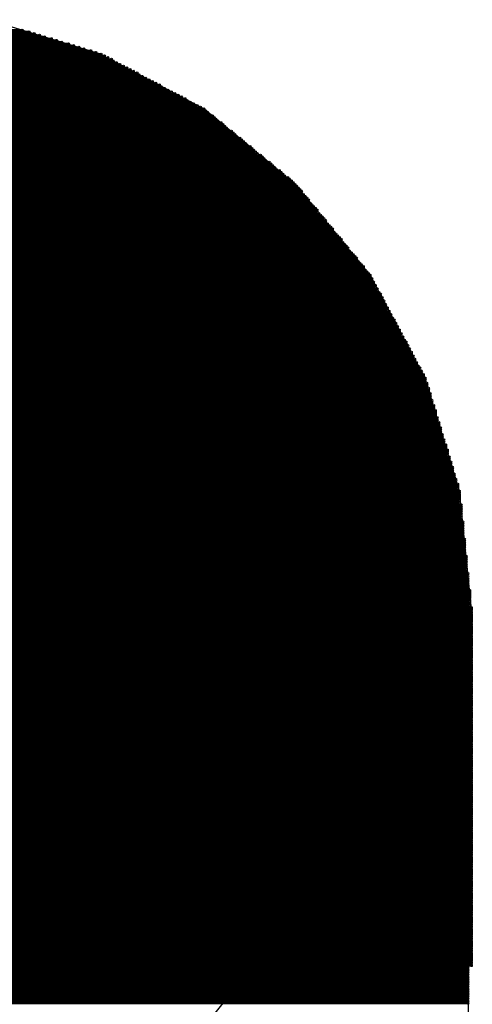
# Model space of a CAD drawing. Extents: x 0 to 30.2, y 0 to 20.7.
# Tile 25 of 131: x 9.686 to 10.357, y 3.037 to 4.496. Entities that reach past the tile are written whole.
import ezdxf

# ---------------------------------------------------------------- set-up
doc = ezdxf.new("R2010")
doc.units = 0
doc.layers.get('0').update_dxf_attribs({"linetype": 'CONTINUOUS'})
doc.layers.add('SEEEDSTUDIOXIAORP2040V1_22_GBS', color=6, linetype='CONTINUOUS')
doc.layers.add('SEEEDSTUDIOXIAORP2040V1_22_TXT', color=12, linetype='CONTINUOUS')

# ---------------------------------------------------------------- blocks, each defined once
blk = doc.blocks.new('ROUND_271')
blk.add_circle((0, 0), 0.8014)
blk = doc.blocks.new('ROUND_7')
blk.add_circle((0, 0), 0)
blk = doc.blocks.new('ROUND_8')
blk.add_circle((0, 0), 0.00127)
blk = doc.blocks.new('ROUND_319')
blk.add_circle((0, 0), 0.4254)

msp = doc.modelspace()

# ---------------------------------------------------------------- linework, layer by layer
at = {"layer": 'SEEEDSTUDIOXIAORP2040V1_22_GBS'}
for points in [[(9.8044, 4.445), (9.6393, 4.4958)], [(9.95934, 4.36372), (9.8044, 4.445)], [(10.09396, 4.25196), (9.95934, 4.36372)], [(10.20572, 4.11734), (10.09396, 4.25196)], [(10.287, 3.9624), (10.20572, 4.11734)], [(10.3378, 3.7973), (10.287, 3.9624)], [(10.35558, 3.62204), (10.3378, 3.7973)], [(10.35558, 3.09372), (10.35558, 3.62204)], [(8.3566, 3.09626), (10.3505, 3.09626)], [(8.36676, 3.09372), (10.35558, 3.09372)], [(10.3505, 3.09626), (10.3505, 1.5621)]]:
    msp.add_lwpolyline(points, dxfattribs=at)
at = {"layer": 'SEEEDSTUDIOXIAORP2040V1_22_GBS', "const_width": 0.00254}
for points in [[(9.017, 4.48056), (9.6901, 4.48056)], [(8.9662, 4.46532), (9.7409, 4.46532)], [(9.73328, 4.46786), (8.97382, 4.46786)], [(8.98398, 4.4704), (9.72312, 4.4704)], [(9.7155, 4.47294), (8.9916, 4.47294)], [(8.99922, 4.47548), (9.70788, 4.47548)], [(9.70026, 4.47802), (9.00938, 4.47802)], [(8.9154, 4.45008), (9.7917, 4.45008)], [(9.78154, 4.45262), (8.92556, 4.45262)], [(8.93318, 4.45516), (9.77392, 4.45516)], [(9.7663, 4.4577), (8.9408, 4.4577)], [(8.95096, 4.46024), (9.75868, 4.46024)], [(9.74852, 4.46278), (8.95858, 4.46278)], [(8.88238, 4.43484), (9.82472, 4.43484)], [(9.82218, 4.43738), (8.88746, 4.43738)], [(8.89, 4.43992), (9.8171, 4.43992)], [(9.81202, 4.44246), (8.89508, 4.44246)], [(8.90016, 4.445), (9.80694, 4.445)], [(9.79932, 4.44754), (8.90778, 4.44754)], [(9.85012, 4.42214), (8.85698, 4.42214)], [(8.86206, 4.42468), (9.84504, 4.42468)], [(9.83996, 4.42722), (8.86714, 4.42722)], [(8.87222, 4.42976), (9.83488, 4.42976)], [(9.8298, 4.4323), (8.8773, 4.4323)], [(9.87806, 4.4069), (8.82904, 4.4069)], [(8.83412, 4.40944), (9.87298, 4.40944)], [(9.8679, 4.41198), (8.8392, 4.41198)], [(8.84428, 4.41452), (9.86282, 4.41452)], [(9.86028, 4.41706), (8.84936, 4.41706)], [(8.8519, 4.4196), (9.8552, 4.4196)], [(9.906, 4.39166), (8.8011, 4.39166)], [(8.80618, 4.3942), (9.90092, 4.3942)], [(9.89584, 4.39674), (8.81126, 4.39674)], [(8.8138, 4.39928), (9.8933, 4.39928)], [(9.88822, 4.40182), (8.81888, 4.40182)], [(8.82396, 4.40436), (9.88314, 4.40436)], [(9.93394, 4.37642), (8.77316, 4.37642)], [(8.77824, 4.37896), (9.9314, 4.37896)], [(9.92632, 4.3815), (8.78078, 4.3815)], [(8.78586, 4.38404), (9.92124, 4.38404)], [(9.91616, 4.38658), (8.79094, 4.38658)], [(8.79602, 4.38912), (9.91108, 4.38912)], [(8.74776, 4.36372), (9.95934, 4.36372)], [(9.95426, 4.36626), (8.75284, 4.36626)], [(8.75792, 4.3688), (9.94918, 4.3688)], [(9.9441, 4.37134), (8.763, 4.37134)], [(8.76808, 4.37388), (9.93902, 4.37388)], [(8.72998, 4.34848), (9.97712, 4.34848)], [(9.97458, 4.35102), (8.73252, 4.35102)], [(8.73506, 4.35356), (9.97204, 4.35356)], [(9.96696, 4.3561), (8.74014, 4.3561)], [(8.74268, 4.35864), (9.96442, 4.35864)], [(9.96188, 4.36118), (8.74522, 4.36118)], [(8.7122, 4.33324), (9.9949, 4.33324)], [(9.99236, 4.33578), (8.71474, 4.33578)], [(8.71728, 4.33832), (9.98982, 4.33832)], [(9.98728, 4.34086), (8.71982, 4.34086)], [(8.72236, 4.3434), (9.98474, 4.3434)], [(9.97966, 4.34594), (8.72744, 4.34594)], [(10.01268, 4.32054), (8.69696, 4.32054)], [(8.6995, 4.32308), (10.0076, 4.32308)], [(10.00506, 4.32562), (8.70204, 4.32562)], [(8.70458, 4.32816), (10.00252, 4.32816)], [(9.99998, 4.3307), (8.70712, 4.3307)], [(10.03046, 4.3053), (8.67664, 4.3053)], [(8.67918, 4.30784), (10.02792, 4.30784)], [(10.02284, 4.31038), (8.68426, 4.31038)], [(8.6868, 4.31292), (10.0203, 4.31292)], [(10.01776, 4.31546), (8.68934, 4.31546)], [(8.69188, 4.318), (10.01522, 4.318)], [(10.04824, 4.29006), (8.65886, 4.29006)], [(8.6614, 4.2926), (10.0457, 4.2926)], [(10.04316, 4.29514), (8.66394, 4.29514)], [(8.66902, 4.29768), (10.03808, 4.29768)], [(10.03554, 4.30022), (8.67156, 4.30022)], [(8.6741, 4.30276), (10.033, 4.30276)], [(10.06602, 4.27482), (8.64108, 4.27482)], [(8.64362, 4.27736), (10.06348, 4.27736)], [(10.06094, 4.2799), (8.64616, 4.2799)], [(8.6487, 4.28244), (10.0584, 4.28244)], [(10.05586, 4.28498), (8.65378, 4.28498)], [(8.65632, 4.28752), (10.05078, 4.28752)], [(8.62584, 4.26212), (10.0838, 4.26212)], [(10.07872, 4.26466), (8.62838, 4.26466)], [(8.63092, 4.2672), (10.07618, 4.2672)], [(10.07364, 4.26974), (8.63346, 4.26974)], [(8.636, 4.27228), (10.0711, 4.27228)], [(8.60806, 4.24688), (10.09904, 4.24688)], [(10.0965, 4.24942), (8.6106, 4.24942)], [(8.61314, 4.25196), (10.09396, 4.25196)], [(10.09142, 4.2545), (8.61568, 4.2545)], [(8.61822, 4.25704), (10.08888, 4.25704)], [(10.08634, 4.25958), (8.62076, 4.25958)], [(8.59536, 4.23164), (10.11174, 4.23164)], [(10.1092, 4.23418), (8.5979, 4.23418)], [(8.60044, 4.23672), (10.10666, 4.23672)], [(10.10412, 4.23926), (8.60298, 4.23926)], [(10.10158, 4.24434), (8.60552, 4.24434)], [(8.60552, 4.2418), (10.10412, 4.2418)], [(8.58266, 4.2164), (10.12444, 4.2164)], [(10.1219, 4.21894), (8.5852, 4.21894)], [(8.58774, 4.22148), (10.11936, 4.22148)], [(10.11682, 4.22402), (8.59028, 4.22402)], [(10.11428, 4.2291), (8.59282, 4.2291)], [(8.59282, 4.22656), (10.11428, 4.22656)], [(10.1346, 4.2037), (8.5725, 4.2037)], [(8.57504, 4.20624), (10.13206, 4.20624)], [(10.12952, 4.20878), (8.57758, 4.20878)], [(8.58012, 4.21132), (10.12698, 4.21132)], [(10.12698, 4.21386), (8.58266, 4.21386)], [(10.1473, 4.18846), (8.5598, 4.18846)], [(8.56234, 4.191), (10.14476, 4.191)], [(10.14222, 4.19354), (8.56488, 4.19354)], [(8.56742, 4.19608), (10.13968, 4.19608)], [(8.56996, 4.20116), (10.13714, 4.20116)], [(10.13968, 4.19862), (8.56996, 4.19862)], [(10.16, 4.17322), (8.5471, 4.17322)], [(8.54964, 4.17576), (10.15746, 4.17576)], [(10.15492, 4.1783), (8.55218, 4.1783)], [(8.55472, 4.18084), (10.15238, 4.18084)], [(8.55726, 4.18592), (10.14984, 4.18592)], [(10.14984, 4.18338), (8.55726, 4.18338)], [(10.1727, 4.15798), (8.5344, 4.15798)], [(8.53694, 4.16052), (10.17016, 4.16052)], [(10.16762, 4.16306), (8.53948, 4.16306)], [(8.54202, 4.1656), (10.16508, 4.1656)], [(10.16254, 4.16814), (8.54456, 4.16814)], [(8.5471, 4.17068), (10.16254, 4.17068)], [(8.52424, 4.14528), (10.18286, 4.14528)], [(10.18032, 4.14782), (8.52678, 4.14782)], [(8.52932, 4.15036), (10.17778, 4.15036)], [(10.17524, 4.1529), (8.53186, 4.1529)], [(8.5344, 4.15544), (10.1727, 4.15544)], [(8.51154, 4.13004), (10.19556, 4.13004)], [(10.19302, 4.13258), (8.51408, 4.13258)], [(8.51662, 4.13512), (10.19048, 4.13512)], [(10.18794, 4.13766), (8.51916, 4.13766)], [(8.5217, 4.1402), (10.1854, 4.1402)], [(10.1854, 4.14274), (8.52424, 4.14274)], [(10.20572, 4.11734), (8.50138, 4.11734)], [(8.50138, 4.1148), (10.20572, 4.1148)], [(8.50392, 4.11988), (10.20318, 4.11988)], [(10.20064, 4.12242), (8.50646, 4.12242)], [(8.509, 4.12496), (10.1981, 4.12496)], [(10.19556, 4.1275), (8.51154, 4.1275)], [(10.21334, 4.1021), (8.49376, 4.1021)], [(8.49376, 4.09956), (10.21334, 4.09956)], [(10.2108, 4.10718), (8.4963, 4.10718)], [(8.4963, 4.10464), (10.2108, 4.10464)], [(10.20826, 4.11226), (8.49884, 4.11226)], [(8.49884, 4.10972), (10.20826, 4.10972)], [(10.22096, 4.08686), (8.48614, 4.08686)], [(10.21842, 4.09194), (8.48868, 4.09194)], [(8.48868, 4.0894), (10.22096, 4.0894)], [(10.21588, 4.09702), (8.49122, 4.09702)], [(8.49122, 4.09448), (10.21588, 4.09448)], [(8.47852, 4.07416), (10.22858, 4.07416)], [(10.22858, 4.07162), (8.47852, 4.07162)], [(8.48106, 4.07924), (10.22604, 4.07924)], [(10.22604, 4.0767), (8.48106, 4.0767)], [(8.4836, 4.08432), (10.2235, 4.08432)], [(10.2235, 4.08178), (8.4836, 4.08178)], [(8.4709, 4.05892), (10.2362, 4.05892)], [(10.2362, 4.05638), (8.4709, 4.05638)], [(8.47344, 4.064), (10.23366, 4.064)], [(10.23366, 4.06146), (8.47344, 4.06146)], [(8.47598, 4.06908), (10.23112, 4.06908)], [(10.23112, 4.06654), (8.47598, 4.06654)], [(10.24636, 4.04114), (8.46074, 4.04114)], [(10.24382, 4.04622), (8.46328, 4.04622)], [(8.46328, 4.04368), (10.24382, 4.04368)], [(8.46582, 4.04876), (10.24128, 4.04876)], [(8.46836, 4.05384), (10.23874, 4.05384)], [(10.24128, 4.0513), (8.46836, 4.0513)], [(10.25144, 4.03098), (8.45566, 4.03098)], [(8.45566, 4.02844), (10.25144, 4.02844)], [(10.2489, 4.03606), (8.4582, 4.03606)], [(8.4582, 4.03352), (10.2489, 4.03352)], [(8.46074, 4.0386), (10.24636, 4.0386)], [(10.25906, 4.01574), (8.44804, 4.01574)], [(8.44804, 4.0132), (10.2616, 4.0132)], [(10.25652, 4.02082), (8.45058, 4.02082)], [(8.45058, 4.01828), (10.25906, 4.01828)], [(10.25398, 4.0259), (8.45312, 4.0259)], [(8.45312, 4.02336), (10.25398, 4.02336)], [(8.43788, 3.99796), (10.26922, 3.99796)], [(8.44042, 4.00304), (10.26668, 4.00304)], [(10.26668, 4.0005), (8.44042, 4.0005)], [(8.44296, 4.00812), (10.26414, 4.00812)], [(10.26414, 4.00558), (8.44296, 4.00558)], [(10.2616, 4.01066), (8.4455, 4.01066)], [(8.43026, 3.98272), (10.27684, 3.98272)], [(8.4328, 3.9878), (10.2743, 3.9878)], [(10.2743, 3.98526), (8.4328, 3.98526)], [(8.43534, 3.99288), (10.27176, 3.99288)], [(10.27176, 3.99034), (8.43534, 3.99034)], [(10.26922, 3.99542), (8.43788, 3.99542)], [(10.28446, 3.97002), (8.42264, 3.97002)], [(8.42518, 3.97256), (10.28192, 3.97256)], [(8.42772, 3.97764), (10.27938, 3.97764)], [(10.28192, 3.9751), (8.42772, 3.9751)], [(10.27938, 3.98018), (8.43026, 3.98018)], [(8.41756, 3.95732), (10.28954, 3.95732)], [(10.28954, 3.95478), (8.41756, 3.95478)], [(10.287, 3.96494), (8.4201, 3.96494)], [(8.4201, 3.9624), (10.287, 3.9624)], [(10.287, 3.95986), (8.4201, 3.95986)], [(8.42264, 3.96748), (10.28446, 3.96748)], [(10.29462, 3.93954), (8.41248, 3.93954)], [(10.29208, 3.9497), (8.41502, 3.9497)], [(8.41502, 3.94716), (10.29208, 3.94716)], [(10.29208, 3.94462), (8.41502, 3.94462)], [(8.41502, 3.94208), (10.29462, 3.94208)], [(8.41756, 3.95224), (10.28954, 3.95224)], [(10.2997, 3.9243), (8.4074, 3.9243)], [(8.40994, 3.93192), (10.29716, 3.93192)], [(10.29716, 3.92938), (8.40994, 3.92938)], [(8.40994, 3.92684), (10.29716, 3.92684)], [(8.41248, 3.937), (10.29462, 3.937)], [(10.29462, 3.93446), (8.41248, 3.93446)], [(10.30224, 3.91414), (8.40486, 3.91414)], [(8.40486, 3.9116), (10.30224, 3.9116)], [(8.4074, 3.92176), (10.2997, 3.92176)], [(10.2997, 3.91922), (8.4074, 3.91922)], [(8.4074, 3.91668), (10.30224, 3.91668)], [(10.30732, 3.8989), (8.39978, 3.8989)], [(8.39978, 3.89636), (10.30732, 3.89636)], [(8.40232, 3.90652), (10.30478, 3.90652)], [(10.30478, 3.90398), (8.40232, 3.90398)], [(8.40232, 3.90144), (10.30478, 3.90144)], [(10.30224, 3.90906), (8.40486, 3.90906)], [(8.3947, 3.88112), (10.3124, 3.88112)], [(10.30986, 3.88874), (8.39724, 3.88874)], [(8.39724, 3.8862), (10.30986, 3.8862)], [(10.30986, 3.88366), (8.39724, 3.88366)], [(10.30732, 3.89382), (8.39978, 3.89382)], [(8.39978, 3.89128), (10.30986, 3.89128)], [(8.38962, 3.86588), (10.31748, 3.86588)], [(10.31494, 3.8735), (8.39216, 3.8735)], [(8.39216, 3.87096), (10.31494, 3.87096)], [(10.31494, 3.86842), (8.39216, 3.86842)], [(10.3124, 3.87858), (8.3947, 3.87858)], [(8.3947, 3.87604), (10.3124, 3.87604)], [(8.38708, 3.85572), (10.32002, 3.85572)], [(10.32002, 3.85318), (8.38708, 3.85318)], [(10.31748, 3.86334), (8.38962, 3.86334)], [(8.38962, 3.8608), (10.31748, 3.8608)], [(10.32002, 3.85826), (8.38962, 3.85826)], [(8.382, 3.84048), (10.3251, 3.84048)], [(10.3251, 3.83794), (8.382, 3.83794)], [(10.32256, 3.8481), (8.38454, 3.8481)], [(8.38454, 3.84556), (10.32256, 3.84556)], [(10.32256, 3.84302), (8.38454, 3.84302)], [(8.38708, 3.85064), (10.32002, 3.85064)], [(10.33018, 3.8227), (8.37692, 3.8227)], [(8.37946, 3.83032), (10.32764, 3.83032)], [(10.32764, 3.82778), (8.37946, 3.82778)], [(8.37946, 3.82524), (10.32764, 3.82524)], [(8.382, 3.8354), (10.3251, 3.8354)], [(10.32764, 3.83286), (8.382, 3.83286)], [(8.37438, 3.81508), (10.33272, 3.81508)], [(10.33272, 3.81254), (8.37438, 3.81254)], [(8.37438, 3.81), (10.33272, 3.81)], [(10.33526, 3.80746), (8.37438, 3.80746)], [(8.37692, 3.82016), (10.33018, 3.82016)], [(10.33018, 3.81762), (8.37692, 3.81762)], [(10.3378, 3.7973), (8.3693, 3.7973)], [(8.3693, 3.79476), (10.3378, 3.79476)], [(8.37184, 3.80492), (10.33526, 3.80492)], [(10.33526, 3.80238), (8.37184, 3.80238)], [(8.37184, 3.79984), (10.33526, 3.79984)], [(10.3378, 3.79222), (8.3693, 3.79222)], [(8.3693, 3.78968), (10.3378, 3.78968)], [(10.3378, 3.78714), (8.3693, 3.78714)], [(8.3693, 3.7846), (10.3378, 3.7846)], [(10.3378, 3.78206), (8.3693, 3.78206)], [(8.3693, 3.77952), (10.3378, 3.77952)], [(10.34034, 3.77698), (8.36676, 3.77698)], [(8.36676, 3.77444), (10.34034, 3.77444)], [(10.34034, 3.7719), (8.36676, 3.7719)], [(8.36676, 3.76936), (10.34034, 3.76936)], [(10.34034, 3.76682), (8.36676, 3.76682)], [(8.36676, 3.76428), (10.34034, 3.76428)], [(8.36422, 3.74904), (10.34288, 3.74904)], [(10.34034, 3.76174), (8.36676, 3.76174)], [(8.36676, 3.7592), (10.34034, 3.7592)], [(10.34034, 3.75666), (8.36676, 3.75666)], [(8.36676, 3.75412), (10.34034, 3.75412)], [(10.34288, 3.75158), (8.36676, 3.75158)], [(10.34288, 3.7465), (8.36422, 3.7465)], [(8.36422, 3.74396), (10.34288, 3.74396)], [(10.34288, 3.74142), (8.36422, 3.74142)], [(8.36422, 3.73888), (10.34288, 3.73888)], [(10.34288, 3.73634), (8.36422, 3.73634)], [(8.36168, 3.72364), (10.34542, 3.72364)], [(10.34542, 3.7211), (8.36168, 3.7211)], [(8.36422, 3.7338), (10.34288, 3.7338)], [(10.34288, 3.73126), (8.36422, 3.73126)], [(8.36422, 3.72872), (10.34288, 3.72872)], [(10.34542, 3.72618), (8.36422, 3.72618)], [(8.36168, 3.71856), (10.34542, 3.71856)], [(10.34542, 3.71602), (8.36168, 3.71602)], [(8.36168, 3.71348), (10.34542, 3.71348)], [(10.34542, 3.71094), (8.36168, 3.71094)], [(8.36168, 3.7084), (10.34542, 3.7084)], [(10.34542, 3.70586), (8.36168, 3.70586)], [(8.35914, 3.69824), (10.34796, 3.69824)], [(10.34796, 3.6957), (8.35914, 3.6957)], [(8.35914, 3.69316), (10.34796, 3.69316)], [(10.34796, 3.69062), (8.35914, 3.69062)], [(8.36168, 3.70332), (10.34542, 3.70332)], [(10.34796, 3.70078), (8.36168, 3.70078)], [(8.35914, 3.68808), (10.34796, 3.68808)], [(10.34796, 3.68554), (8.35914, 3.68554)], [(8.35914, 3.683), (10.34796, 3.683)], [(10.34796, 3.68046), (8.35914, 3.68046)], [(8.35914, 3.67792), (10.34796, 3.67792)], [(8.3566, 3.67284), (10.3505, 3.67284)], [(10.3505, 3.6703), (8.3566, 3.6703)], [(8.3566, 3.66776), (10.3505, 3.66776)], [(10.3505, 3.66522), (8.3566, 3.66522)], [(8.3566, 3.66268), (10.3505, 3.66268)], [(10.3505, 3.67538), (8.35914, 3.67538)], [(8.35406, 3.64744), (10.35304, 3.64744)], [(10.3505, 3.66014), (8.3566, 3.66014)], [(8.3566, 3.6576), (10.3505, 3.6576)], [(10.3505, 3.65506), (8.3566, 3.65506)], [(8.3566, 3.65252), (10.3505, 3.65252)], [(10.35304, 3.64998), (8.3566, 3.64998)], [(10.35304, 3.6449), (8.35406, 3.6449)], [(8.35406, 3.64236), (10.35304, 3.64236)], [(10.35304, 3.63982), (8.35406, 3.63982)], [(8.35406, 3.63728), (10.35304, 3.63728)], [(10.35304, 3.63474), (8.35406, 3.63474)], [(8.35406, 3.6322), (10.35304, 3.6322)], [(10.35304, 3.62966), (8.35406, 3.62966)], [(8.35406, 3.62712), (10.35304, 3.62712)], [(10.35558, 3.62458), (8.35406, 3.62458)], [(8.35406, 3.62204), (10.35558, 3.62204)], [(10.35558, 3.6195), (8.35406, 3.6195)], [(8.35406, 3.61696), (10.35558, 3.61696)], [(10.35558, 3.61442), (8.35406, 3.61442)], [(8.35406, 3.61188), (10.35558, 3.61188)], [(10.35558, 3.60934), (8.35406, 3.60934)], [(8.35406, 3.6068), (10.35558, 3.6068)], [(10.35558, 3.60426), (8.35406, 3.60426)], [(8.35406, 3.60172), (10.35558, 3.60172)], [(10.35558, 3.59918), (8.35406, 3.59918)], [(8.35406, 3.59664), (10.35558, 3.59664)], [(10.35558, 3.5941), (8.35406, 3.5941)], [(8.35406, 3.59156), (10.35558, 3.59156)], [(10.35558, 3.58902), (8.35406, 3.58902)], [(8.35406, 3.58648), (10.35558, 3.58648)], [(10.35558, 3.58394), (8.35406, 3.58394)], [(8.35406, 3.5814), (10.35558, 3.5814)], [(10.35558, 3.57886), (8.35406, 3.57886)], [(8.35406, 3.57632), (10.35558, 3.57632)], [(10.35558, 3.57378), (8.35406, 3.57378)], [(8.35406, 3.57124), (10.35558, 3.57124)], [(10.35558, 3.5687), (8.35406, 3.5687)], [(8.35406, 3.56616), (10.35558, 3.56616)], [(10.35558, 3.56362), (8.35406, 3.56362)], [(8.35406, 3.56108), (10.35558, 3.56108)], [(10.35558, 3.55854), (8.35406, 3.55854)], [(8.35406, 3.556), (10.35558, 3.556)], [(10.35558, 3.55346), (8.35406, 3.55346)], [(8.35406, 3.55092), (10.35558, 3.55092)], [(10.35558, 3.54838), (8.35406, 3.54838)], [(8.35406, 3.54584), (10.35558, 3.54584)], [(10.35558, 3.5433), (8.35406, 3.5433)], [(8.35406, 3.54076), (10.35558, 3.54076)], [(10.35558, 3.53822), (8.35406, 3.53822)], [(8.35406, 3.53568), (10.35558, 3.53568)], [(10.35558, 3.53314), (8.35406, 3.53314)], [(8.35406, 3.5306), (10.35558, 3.5306)], [(10.35558, 3.52806), (8.35406, 3.52806)], [(8.35406, 3.52552), (10.35558, 3.52552)], [(10.35558, 3.52298), (8.35406, 3.52298)], [(8.35406, 3.52044), (10.35558, 3.52044)], [(10.35558, 3.5179), (8.35406, 3.5179)], [(8.35406, 3.51536), (10.35558, 3.51536)], [(10.35558, 3.51282), (8.35406, 3.51282)], [(8.35406, 3.51028), (10.35558, 3.51028)], [(10.35558, 3.50774), (8.35406, 3.50774)], [(8.35406, 3.5052), (10.35558, 3.5052)], [(10.35558, 3.50266), (8.35406, 3.50266)], [(8.35406, 3.50012), (10.35558, 3.50012)], [(10.35558, 3.49758), (8.35406, 3.49758)], [(8.35406, 3.49504), (10.35558, 3.49504)], [(10.35558, 3.4925), (8.35406, 3.4925)], [(8.35406, 3.48996), (10.35558, 3.48996)], [(10.35558, 3.48742), (8.35406, 3.48742)], [(8.35406, 3.48488), (10.35558, 3.48488)], [(10.35558, 3.48234), (8.35406, 3.48234)], [(8.35406, 3.4798), (10.35558, 3.4798)], [(10.35558, 3.47726), (8.35406, 3.47726)], [(8.35406, 3.47472), (10.35558, 3.47472)], [(10.35558, 3.47218), (8.35406, 3.47218)], [(8.35406, 3.46964), (10.35558, 3.46964)], [(10.35558, 3.4671), (8.35406, 3.4671)], [(8.35406, 3.46456), (10.35558, 3.46456)], [(10.35558, 3.46202), (8.35406, 3.46202)], [(8.35406, 3.45948), (10.35558, 3.45948)], [(10.35558, 3.45694), (8.35406, 3.45694)], [(8.35406, 3.4544), (10.35558, 3.4544)], [(10.35558, 3.45186), (8.35406, 3.45186)], [(8.35406, 3.44932), (10.35558, 3.44932)], [(10.35558, 3.44678), (8.35406, 3.44678)], [(8.35406, 3.44424), (10.35558, 3.44424)], [(10.35558, 3.4417), (8.35406, 3.4417)], [(8.35406, 3.43916), (10.35558, 3.43916)], [(10.35558, 3.43662), (8.35406, 3.43662)], [(8.35406, 3.43408), (10.35558, 3.43408)], [(10.35558, 3.43154), (8.35406, 3.43154)], [(8.35406, 3.429), (10.35558, 3.429)], [(10.35558, 3.42646), (8.35406, 3.42646)], [(8.35406, 3.42392), (10.35558, 3.42392)], [(10.35558, 3.42138), (8.35406, 3.42138)], [(8.35406, 3.41884), (10.35558, 3.41884)], [(10.35558, 3.4163), (8.35406, 3.4163)], [(8.35406, 3.41376), (10.35558, 3.41376)], [(10.35558, 3.41122), (8.35406, 3.41122)], [(8.35406, 3.40868), (10.35558, 3.40868)], [(10.35558, 3.40614), (8.35406, 3.40614)], [(8.35406, 3.4036), (10.35558, 3.4036)], [(10.35558, 3.40106), (8.35406, 3.40106)], [(8.35406, 3.39852), (10.35558, 3.39852)], [(10.35558, 3.39598), (8.35406, 3.39598)], [(8.35406, 3.39344), (10.35558, 3.39344)], [(10.35558, 3.3909), (8.35406, 3.3909)], [(8.35406, 3.38836), (10.35558, 3.38836)], [(10.35558, 3.38582), (8.35406, 3.38582)], [(8.35406, 3.38328), (10.35558, 3.38328)], [(10.35558, 3.38074), (8.35406, 3.38074)], [(8.35406, 3.3782), (10.35558, 3.3782)], [(10.35558, 3.37566), (8.35406, 3.37566)], [(8.35406, 3.37312), (10.35558, 3.37312)], [(10.35558, 3.37058), (8.35406, 3.37058)], [(8.35406, 3.36804), (10.35558, 3.36804)], [(10.35558, 3.3655), (8.35406, 3.3655)], [(8.35406, 3.36296), (10.35558, 3.36296)], [(10.35558, 3.36042), (8.35406, 3.36042)], [(8.35406, 3.35788), (10.35558, 3.35788)], [(10.35558, 3.35534), (8.35406, 3.35534)], [(8.35406, 3.3528), (10.35558, 3.3528)], [(10.35558, 3.35026), (8.35406, 3.35026)], [(8.35406, 3.34772), (10.35558, 3.34772)], [(10.35558, 3.34518), (8.35406, 3.34518)], [(8.35406, 3.34264), (10.35558, 3.34264)], [(10.35558, 3.3401), (8.35406, 3.3401)], [(8.35406, 3.33756), (10.35558, 3.33756)], [(10.35558, 3.33502), (8.35406, 3.33502)], [(8.35406, 3.33248), (10.35558, 3.33248)], [(10.35558, 3.32994), (8.35406, 3.32994)], [(8.35406, 3.3274), (10.35558, 3.3274)], [(10.35558, 3.32486), (8.35406, 3.32486)], [(8.35406, 3.32232), (10.35558, 3.32232)], [(10.35558, 3.31978), (8.35406, 3.31978)], [(8.35406, 3.31724), (10.35558, 3.31724)], [(10.35558, 3.3147), (8.35406, 3.3147)], [(8.35406, 3.31216), (10.35558, 3.31216)], [(10.35558, 3.30962), (8.35406, 3.30962)], [(8.35406, 3.30708), (10.35558, 3.30708)], [(10.35558, 3.30454), (8.35406, 3.30454)], [(8.35406, 3.302), (10.35558, 3.302)], [(10.35558, 3.29946), (8.35406, 3.29946)], [(8.35406, 3.29692), (10.35558, 3.29692)], [(10.35558, 3.29438), (8.35406, 3.29438)], [(8.35406, 3.29184), (10.35558, 3.29184)], [(10.35558, 3.2893), (8.35406, 3.2893)], [(8.35406, 3.28676), (10.35558, 3.28676)], [(10.35558, 3.28422), (8.35406, 3.28422)], [(8.35406, 3.28168), (10.35558, 3.28168)], [(10.35558, 3.27914), (8.35406, 3.27914)], [(8.35406, 3.2766), (10.35558, 3.2766)], [(10.35558, 3.27406), (8.35406, 3.27406)], [(8.35406, 3.27152), (10.35558, 3.27152)], [(10.35558, 3.26898), (8.35406, 3.26898)], [(8.35406, 3.26644), (10.35558, 3.26644)], [(10.35558, 3.2639), (8.35406, 3.2639)], [(8.35406, 3.26136), (10.35558, 3.26136)], [(10.35558, 3.25882), (8.35406, 3.25882)], [(8.35406, 3.25628), (10.35558, 3.25628)], [(10.35558, 3.25374), (8.35406, 3.25374)], [(8.35406, 3.2512), (10.35558, 3.2512)], [(10.35558, 3.24866), (8.35406, 3.24866)], [(8.35406, 3.24612), (10.35558, 3.24612)], [(10.35558, 3.24358), (8.35406, 3.24358)], [(8.35406, 3.24104), (10.35558, 3.24104)], [(10.35558, 3.2385), (8.35406, 3.2385)], [(8.35406, 3.23596), (10.35558, 3.23596)], [(10.35558, 3.23342), (8.35406, 3.23342)], [(8.35406, 3.23088), (10.35558, 3.23088)], [(10.35558, 3.22834), (8.35406, 3.22834)], [(8.35406, 3.2258), (10.35558, 3.2258)], [(10.35558, 3.22326), (8.35406, 3.22326)], [(8.35406, 3.22072), (10.35558, 3.22072)], [(10.35558, 3.21818), (8.35406, 3.21818)], [(8.35406, 3.21564), (10.35558, 3.21564)], [(10.35558, 3.2131), (8.35406, 3.2131)], [(8.35406, 3.21056), (10.35558, 3.21056)], [(10.35558, 3.20802), (8.35406, 3.20802)], [(8.35406, 3.20548), (10.35558, 3.20548)], [(10.35558, 3.20294), (8.35406, 3.20294)], [(8.35406, 3.2004), (10.35558, 3.2004)], [(10.35558, 3.19786), (8.35406, 3.19786)], [(8.35406, 3.19532), (10.35558, 3.19532)], [(10.35558, 3.19278), (8.35406, 3.19278)], [(8.35406, 3.19024), (10.35558, 3.19024)], [(10.35558, 3.1877), (8.35406, 3.1877)], [(8.35406, 3.18516), (10.35558, 3.18516)], [(10.35558, 3.18262), (8.35406, 3.18262)], [(8.35406, 3.18008), (10.35558, 3.18008)], [(10.35558, 3.17754), (8.35406, 3.17754)], [(8.35406, 3.175), (10.35558, 3.175)], [(10.35558, 3.17246), (8.35406, 3.17246)], [(8.35406, 3.16992), (10.35558, 3.16992)], [(10.35558, 3.16738), (8.35406, 3.16738)], [(8.35406, 3.16484), (10.35558, 3.16484)], [(10.35558, 3.1623), (8.35406, 3.1623)], [(8.35406, 3.15976), (10.35558, 3.15976)], [(10.35558, 3.15722), (8.35406, 3.15722)], [(8.35406, 3.15468), (10.35558, 3.15468)], [(10.35558, 3.15214), (8.35406, 3.15214)], [(8.35406, 3.1496), (10.35558, 3.1496)], [(10.35558, 3.14706), (8.35406, 3.14706)], [(8.35406, 3.14452), (10.35558, 3.14452)], [(10.35558, 3.14198), (8.35406, 3.14198)], [(8.35406, 3.13944), (10.35558, 3.13944)], [(10.35558, 3.1369), (8.35406, 3.1369)], [(8.35406, 3.13436), (10.35558, 3.13436)], [(10.35558, 3.13182), (8.35406, 3.13182)], [(8.35406, 3.12928), (10.35558, 3.12928)], [(10.35558, 3.12674), (8.35406, 3.12674)], [(8.35406, 3.1242), (10.35558, 3.1242)], [(10.35558, 3.12166), (8.35406, 3.12166)], [(8.35406, 3.11912), (10.35558, 3.11912)], [(10.35558, 3.11658), (8.35406, 3.11658)], [(8.35406, 3.11404), (10.35558, 3.11404)], [(10.35558, 3.1115), (8.35406, 3.1115)], [(8.35406, 3.10896), (10.35558, 3.10896)], [(10.35558, 3.10642), (8.35406, 3.10642)], [(8.35406, 3.10388), (10.35558, 3.10388)], [(10.35558, 3.10134), (8.35406, 3.10134)], [(8.35406, 3.0988), (10.35558, 3.0988)], [(10.35558, 3.09626), (8.35406, 3.09626)], [(8.35406, 3.09372), (10.3505, 3.09372)], [(10.35558, 3.09372), (8.3566, 3.09372)], [(10.3505, 3.09118), (8.35406, 3.09118)], [(8.35406, 3.08864), (10.3505, 3.08864)], [(10.3505, 3.0861), (8.35406, 3.0861)], [(8.35406, 3.08356), (10.3505, 3.08356)], [(10.3505, 3.08102), (8.35406, 3.08102)], [(8.35406, 3.07848), (10.3505, 3.07848)], [(10.3505, 3.07594), (8.35406, 3.07594)], [(8.35406, 3.0734), (10.3505, 3.0734)], [(10.3505, 3.07086), (8.35406, 3.07086)], [(8.35406, 3.06832), (10.3505, 3.06832)], [(10.3505, 3.06578), (8.35406, 3.06578)], [(8.35406, 3.06324), (10.3505, 3.06324)], [(10.3505, 3.0607), (8.35406, 3.0607)], [(8.35406, 3.05816), (10.3505, 3.05816)], [(10.3505, 3.05562), (8.35406, 3.05562)], [(8.35406, 3.05308), (10.3505, 3.05308)], [(10.3505, 3.05054), (8.35406, 3.05054)], [(8.35406, 3.048), (10.3505, 3.048)], [(10.3505, 3.04546), (8.35406, 3.04546)], [(8.35406, 3.04292), (10.3505, 3.04292)], [(10.3505, 3.04038), (8.35406, 3.04038)], [(8.35406, 3.03784), (10.3505, 3.03784)]]:
    msp.add_lwpolyline(points, dxfattribs=at)

# ---------------------------------------------------------------- block references
at = {"layer": 'SEEEDSTUDIOXIAORP2040V1_22_GBS'}
for name, p in [('ROUND_8', (9.6901, 4.48056)), ('ROUND_8', (9.70026, 4.47802)), ('ROUND_8', (9.70788, 4.47548)), ('ROUND_8', (9.7155, 4.47294)), ('ROUND_8', (9.72312, 4.4704)), ('ROUND_8', (9.73328, 4.46786)), ('ROUND_8', (9.7409, 4.46532)), ('ROUND_8', (9.74852, 4.46278)), ('ROUND_8', (9.75868, 4.46024)), ('ROUND_8', (9.7663, 4.4577)), ('ROUND_8', (9.77392, 4.45516)), ('ROUND_8', (9.78154, 4.45262)), ('ROUND_8', (9.7917, 4.45008)), ('ROUND_7', (9.8044, 4.445)), ('ROUND_8', (9.79932, 4.44754)), ('ROUND_8', (9.80694, 4.445)), ('ROUND_8', (9.81202, 4.44246)), ('ROUND_8', (9.8171, 4.43992)), ('ROUND_8', (9.82218, 4.43738)), ('ROUND_8', (9.82472, 4.43484)), ('ROUND_8', (9.8298, 4.4323)), ('ROUND_8', (9.83488, 4.42976)), ('ROUND_8', (9.83996, 4.42722)), ('ROUND_8', (9.84504, 4.42468)), ('ROUND_8', (9.85012, 4.42214)), ('ROUND_8', (9.8552, 4.4196)), ('ROUND_8', (9.86028, 4.41706)), ('ROUND_8', (9.86282, 4.41452)), ('ROUND_8', (9.8679, 4.41198)), ('ROUND_8', (9.87298, 4.40944)), ('ROUND_8', (9.87806, 4.4069)), ('ROUND_8', (9.88314, 4.40436)), ('ROUND_8', (9.88822, 4.40182)), ('ROUND_8', (9.8933, 4.39928)), ('ROUND_8', (9.89584, 4.39674)), ('ROUND_8', (9.90092, 4.3942)), ('ROUND_8', (9.906, 4.39166)), ('ROUND_8', (9.91108, 4.38912)), ('ROUND_8', (9.91616, 4.38658)), ('ROUND_8', (9.92124, 4.38404)), ('ROUND_8', (9.92632, 4.3815)), ('ROUND_8', (9.9314, 4.37896)), ('ROUND_8', (9.93394, 4.37642)), ('ROUND_7', (9.95934, 4.36372)), ('ROUND_8', (9.93902, 4.37388)), ('ROUND_8', (9.9441, 4.37134)), ('ROUND_8', (9.94918, 4.3688)), ('ROUND_8', (9.95426, 4.36626)), ('ROUND_8', (9.95934, 4.36372)), ('ROUND_8', (9.96188, 4.36118)), ('ROUND_8', (9.96442, 4.35864)), ('ROUND_8', (9.96696, 4.3561)), ('ROUND_8', (9.97204, 4.35356)), ('ROUND_8', (9.97458, 4.35102)), ('ROUND_8', (9.97712, 4.34848)), ('ROUND_8', (9.97966, 4.34594)), ('ROUND_8', (9.98474, 4.3434)), ('ROUND_8', (9.98728, 4.34086)), ('ROUND_8', (9.98982, 4.33832)), ('ROUND_8', (9.99236, 4.33578)), ('ROUND_8', (9.9949, 4.33324)), ('ROUND_271', (9.35482, 3.5306)), ('ROUND_8', (9.99998, 4.3307)), ('ROUND_8', (10.00252, 4.32816)), ('ROUND_8', (10.00506, 4.32562)), ('ROUND_8', (10.0076, 4.32308)), ('ROUND_8', (10.01268, 4.32054)), ('ROUND_8', (10.01522, 4.318)), ('ROUND_8', (10.01776, 4.31546)), ('ROUND_8', (10.0203, 4.31292)), ('ROUND_8', (10.02284, 4.31038)), ('ROUND_8', (10.02792, 4.30784)), ('ROUND_8', (10.03046, 4.3053)), ('ROUND_8', (10.033, 4.30276)), ('ROUND_8', (10.03554, 4.30022)), ('ROUND_8', (10.03808, 4.29768)), ('ROUND_8', (10.04316, 4.29514)), ('ROUND_8', (10.0457, 4.2926)), ('ROUND_8', (10.04824, 4.29006)), ('ROUND_8', (10.05078, 4.28752)), ('ROUND_8', (10.05586, 4.28498)), ('ROUND_8', (10.0584, 4.28244)), ('ROUND_8', (10.06094, 4.2799)), ('ROUND_8', (10.06348, 4.27736)), ('ROUND_8', (10.06602, 4.27482)), ('ROUND_8', (10.0711, 4.27228)), ('ROUND_8', (10.07364, 4.26974)), ('ROUND_8', (10.07618, 4.2672)), ('ROUND_8', (10.07872, 4.26466)), ('ROUND_8', (10.0838, 4.26212)), ('ROUND_7', (10.09396, 4.25196)), ('ROUND_8', (10.08634, 4.25958)), ('ROUND_8', (10.08888, 4.25704)), ('ROUND_8', (10.09142, 4.2545)), ('ROUND_8', (10.09396, 4.25196)), ('ROUND_8', (10.0965, 4.24942)), ('ROUND_8', (10.09904, 4.24688)), ('ROUND_8', (10.10158, 4.24434)), ('ROUND_8', (10.10412, 4.2418)), ('ROUND_8', (10.10412, 4.23926)), ('ROUND_8', (10.10666, 4.23672)), ('ROUND_8', (10.1092, 4.23418)), ('ROUND_8', (10.11174, 4.23164)), ('ROUND_8', (10.11428, 4.2291)), ('ROUND_8', (10.11428, 4.22656)), ('ROUND_8', (10.11682, 4.22402)), ('ROUND_8', (10.11936, 4.22148)), ('ROUND_8', (10.1219, 4.21894)), ('ROUND_8', (10.12444, 4.2164)), ('ROUND_8', (10.12698, 4.21386)), ('ROUND_8', (10.12698, 4.21132)), ('ROUND_8', (10.12952, 4.20878)), ('ROUND_8', (10.13206, 4.20624)), ('ROUND_8', (10.1346, 4.2037)), ('ROUND_8', (10.13714, 4.20116)), ('ROUND_8', (10.13968, 4.19862)), ('ROUND_8', (10.13968, 4.19608)), ('ROUND_8', (10.14222, 4.19354)), ('ROUND_8', (10.14476, 4.191)), ('ROUND_8', (10.1473, 4.18846)), ('ROUND_8', (10.14984, 4.18592)), ('ROUND_8', (10.14984, 4.18338)), ('ROUND_8', (10.15238, 4.18084)), ('ROUND_8', (10.15492, 4.1783)), ('ROUND_8', (10.15746, 4.17576)), ('ROUND_8', (10.16, 4.17322)), ('ROUND_8', (10.16254, 4.17068)), ('ROUND_8', (10.16254, 4.16814)), ('ROUND_8', (10.16508, 4.1656)), ('ROUND_8', (10.16762, 4.16306)), ('ROUND_8', (10.17016, 4.16052)), ('ROUND_8', (10.1727, 4.15798)), ('ROUND_8', (10.1727, 4.15544)), ('ROUND_8', (10.17524, 4.1529)), ('ROUND_8', (10.17778, 4.15036)), ('ROUND_8', (10.18032, 4.14782)), ('ROUND_8', (10.18286, 4.14528)), ('ROUND_8', (10.1854, 4.14274)), ('ROUND_8', (10.1854, 4.1402)), ('ROUND_8', (10.18794, 4.13766)), ('ROUND_8', (10.19048, 4.13512)), ('ROUND_8', (10.19302, 4.13258)), ('ROUND_8', (10.19556, 4.13004)), ('ROUND_7', (10.20572, 4.11734)), ('ROUND_8', (10.19556, 4.1275)), ('ROUND_8', (10.1981, 4.12496)), ('ROUND_8', (10.20064, 4.12242)), ('ROUND_8', (10.20318, 4.11988)), ('ROUND_8', (10.20572, 4.11734)), ('ROUND_8', (10.20572, 4.1148)), ('ROUND_8', (10.20826, 4.11226)), ('ROUND_8', (10.20826, 4.10972)), ('ROUND_8', (10.2108, 4.10718)), ('ROUND_8', (10.2108, 4.10464)), ('ROUND_8', (10.21334, 4.1021)), ('ROUND_8', (10.21334, 4.09956)), ('ROUND_8', (10.21588, 4.09702)), ('ROUND_8', (10.21588, 4.09448)), ('ROUND_8', (10.21842, 4.09194)), ('ROUND_8', (10.22096, 4.0894)), ('ROUND_8', (10.22096, 4.08686)), ('ROUND_8', (10.2235, 4.08432)), ('ROUND_8', (10.2235, 4.08178)), ('ROUND_8', (10.22604, 4.07924)), ('ROUND_8', (10.22604, 4.0767)), ('ROUND_8', (10.22858, 4.07416)), ('ROUND_8', (10.22858, 4.07162)), ('ROUND_8', (10.23112, 4.06908)), ('ROUND_8', (10.23112, 4.06654)), ('ROUND_8', (10.23366, 4.064)), ('ROUND_8', (10.23366, 4.06146)), ('ROUND_8', (10.2362, 4.05892)), ('ROUND_8', (10.2362, 4.05638)), ('ROUND_8', (10.23874, 4.05384)), ('ROUND_8', (10.24128, 4.0513)), ('ROUND_8', (10.24128, 4.04876)), ('ROUND_8', (10.24382, 4.04622)), ('ROUND_8', (10.24382, 4.04368)), ('ROUND_8', (10.24636, 4.04114)), ('ROUND_8', (10.24636, 4.0386)), ('ROUND_8', (10.2489, 4.03606)), ('ROUND_8', (10.2489, 4.03352)), ('ROUND_8', (10.25144, 4.03098)), ('ROUND_8', (10.25144, 4.02844)), ('ROUND_8', (10.25398, 4.0259)), ('ROUND_8', (10.25398, 4.02336)), ('ROUND_8', (10.25652, 4.02082)), ('ROUND_8', (10.25906, 4.01828)), ('ROUND_8', (10.25906, 4.01574)), ('ROUND_8', (10.2616, 4.0132)), ('ROUND_8', (10.2616, 4.01066)), ('ROUND_8', (10.26414, 4.00812)), ('ROUND_8', (10.26414, 4.00558)), ('ROUND_8', (10.26668, 4.00304)), ('ROUND_8', (10.26668, 4.0005)), ('ROUND_8', (10.26922, 3.99796)), ('ROUND_8', (10.26922, 3.99542)), ('ROUND_8', (10.27176, 3.99288)), ('ROUND_8', (10.27176, 3.99034)), ('ROUND_8', (10.2743, 3.9878)), ('ROUND_8', (10.2743, 3.98526)), ('ROUND_8', (10.27684, 3.98272)), ('ROUND_8', (10.27938, 3.98018)), ('ROUND_8', (10.27938, 3.97764)), ('ROUND_8', (10.28192, 3.9751)), ('ROUND_8', (10.28192, 3.97256)), ('ROUND_8', (10.28446, 3.97002)), ('ROUND_7', (10.287, 3.9624)), ('ROUND_8', (10.28446, 3.96748)), ('ROUND_8', (10.287, 3.96494)), ('ROUND_8', (10.287, 3.9624)), ('ROUND_8', (10.287, 3.95986)), ('ROUND_8', (10.28954, 3.95732)), ('ROUND_8', (10.28954, 3.95478)), ('ROUND_8', (10.28954, 3.95224)), ('ROUND_8', (10.29208, 3.9497)), ('ROUND_8', (10.29208, 3.94716)), ('ROUND_8', (10.29208, 3.94462)), ('ROUND_8', (10.29462, 3.94208)), ('ROUND_8', (10.29462, 3.93954)), ('ROUND_8', (10.29462, 3.937)), ('ROUND_8', (10.29462, 3.93446)), ('ROUND_8', (10.29716, 3.93192)), ('ROUND_8', (10.29716, 3.92938)), ('ROUND_8', (10.29716, 3.92684)), ('ROUND_8', (10.2997, 3.9243)), ('ROUND_8', (10.2997, 3.92176)), ('ROUND_8', (10.2997, 3.91922)), ('ROUND_8', (10.30224, 3.91668)), ('ROUND_8', (10.30224, 3.91414)), ('ROUND_8', (10.30224, 3.9116)), ('ROUND_8', (10.30224, 3.90906)), ('ROUND_8', (10.30478, 3.90652)), ('ROUND_8', (10.30478, 3.90398)), ('ROUND_8', (10.30478, 3.90144)), ('ROUND_8', (10.30732, 3.8989)), ('ROUND_8', (10.30732, 3.89636)), ('ROUND_8', (10.30732, 3.89382)), ('ROUND_8', (10.30986, 3.89128)), ('ROUND_8', (10.30986, 3.88874)), ('ROUND_8', (10.30986, 3.8862)), ('ROUND_8', (10.30986, 3.88366)), ('ROUND_8', (10.3124, 3.88112)), ('ROUND_8', (10.3124, 3.87858)), ('ROUND_8', (10.3124, 3.87604)), ('ROUND_8', (10.31494, 3.8735)), ('ROUND_8', (10.31494, 3.87096)), ('ROUND_8', (10.31494, 3.86842)), ('ROUND_8', (10.31748, 3.86588)), ('ROUND_8', (10.31748, 3.86334)), ('ROUND_8', (10.31748, 3.8608)), ('ROUND_8', (10.32002, 3.85826)), ('ROUND_8', (10.32002, 3.85572)), ('ROUND_8', (10.32002, 3.85318)), ('ROUND_8', (10.32002, 3.85064)), ('ROUND_8', (10.32256, 3.8481)), ('ROUND_8', (10.32256, 3.84556)), ('ROUND_8', (10.32256, 3.84302)), ('ROUND_8', (10.3251, 3.84048)), ('ROUND_8', (10.3251, 3.83794)), ('ROUND_8', (10.3251, 3.8354)), ('ROUND_8', (10.32764, 3.83286)), ('ROUND_8', (10.32764, 3.83032)), ('ROUND_8', (10.32764, 3.82778)), ('ROUND_8', (10.32764, 3.82524)), ('ROUND_8', (10.33018, 3.8227)), ('ROUND_8', (10.33018, 3.82016)), ('ROUND_8', (10.33018, 3.81762)), ('ROUND_8', (10.33272, 3.81508)), ('ROUND_8', (10.33272, 3.81254)), ('ROUND_8', (10.33272, 3.81)), ('ROUND_8', (10.33526, 3.80746)), ('ROUND_7', (10.3378, 3.7973)), ('ROUND_8', (10.33526, 3.80492)), ('ROUND_8', (10.33526, 3.80238)), ('ROUND_8', (10.33526, 3.79984)), ('ROUND_8', (10.3378, 3.7973)), ('ROUND_8', (10.3378, 3.79476)), ('ROUND_8', (10.3378, 3.79222)), ('ROUND_8', (10.3378, 3.78968)), ('ROUND_8', (10.3378, 3.78714)), ('ROUND_8', (10.3378, 3.7846)), ('ROUND_8', (10.3378, 3.78206)), ('ROUND_8', (10.3378, 3.77952)), ('ROUND_8', (10.34034, 3.77698)), ('ROUND_8', (10.34034, 3.77444)), ('ROUND_8', (10.34034, 3.7719)), ('ROUND_8', (10.34034, 3.76936)), ('ROUND_8', (10.34034, 3.76682)), ('ROUND_8', (10.34034, 3.76428)), ('ROUND_8', (10.34034, 3.76174)), ('ROUND_8', (10.34034, 3.7592)), ('ROUND_8', (10.34034, 3.75666)), ('ROUND_8', (10.34034, 3.75412)), ('ROUND_8', (10.34288, 3.75158)), ('ROUND_8', (10.34288, 3.74904)), ('ROUND_8', (10.34288, 3.7465)), ('ROUND_8', (10.34288, 3.74396)), ('ROUND_8', (10.34288, 3.74142)), ('ROUND_8', (10.34288, 3.73888)), ('ROUND_8', (10.34288, 3.73634)), ('ROUND_8', (10.34288, 3.7338)), ('ROUND_8', (10.34288, 3.73126)), ('ROUND_8', (10.34288, 3.72872)), ('ROUND_8', (10.34542, 3.72618)), ('ROUND_8', (10.34542, 3.72364)), ('ROUND_8', (10.34542, 3.7211)), ('ROUND_8', (10.34542, 3.71856)), ('ROUND_8', (10.34542, 3.71602)), ('ROUND_8', (10.34542, 3.71348)), ('ROUND_8', (10.34542, 3.71094)), ('ROUND_8', (10.34542, 3.7084)), ('ROUND_8', (10.34542, 3.70586)), ('ROUND_8', (10.34542, 3.70332)), ('ROUND_8', (10.34796, 3.70078)), ('ROUND_8', (10.34796, 3.69824)), ('ROUND_8', (10.34796, 3.6957)), ('ROUND_8', (10.34796, 3.69316)), ('ROUND_8', (10.34796, 3.69062)), ('ROUND_8', (10.34796, 3.68808)), ('ROUND_8', (10.34796, 3.68554)), ('ROUND_8', (10.34796, 3.683)), ('ROUND_8', (10.34796, 3.68046)), ('ROUND_8', (10.34796, 3.67792)), ('ROUND_8', (10.3505, 3.67538)), ('ROUND_8', (10.3505, 3.67284)), ('ROUND_8', (10.3505, 3.6703)), ('ROUND_8', (10.3505, 3.66776)), ('ROUND_8', (10.3505, 3.66522)), ('ROUND_8', (10.3505, 3.66268)), ('ROUND_8', (10.3505, 3.66014)), ('ROUND_8', (10.3505, 3.6576)), ('ROUND_8', (10.3505, 3.65506)), ('ROUND_8', (10.3505, 3.65252)), ('ROUND_8', (10.35304, 3.64998)), ('ROUND_8', (10.35304, 3.64744)), ('ROUND_8', (10.35304, 3.6449)), ('ROUND_8', (10.35304, 3.64236)), ('ROUND_8', (10.35304, 3.63982)), ('ROUND_8', (10.35304, 3.63728)), ('ROUND_8', (10.35304, 3.63474)), ('ROUND_7', (10.35558, 3.62204)), ('ROUND_8', (10.35304, 3.6322)), ('ROUND_8', (10.35304, 3.62966)), ('ROUND_8', (10.35304, 3.62712)), ('ROUND_8', (10.35558, 3.62458)), ('ROUND_8', (10.35558, 3.62204)), ('ROUND_8', (10.35558, 3.6195)), ('ROUND_8', (10.35558, 3.61696)), ('ROUND_8', (10.35558, 3.61442)), ('ROUND_8', (10.35558, 3.61188)), ('ROUND_8', (10.35558, 3.60934)), ('ROUND_8', (10.35558, 3.6068)), ('ROUND_8', (10.35558, 3.60426)), ('ROUND_8', (10.35558, 3.60172)), ('ROUND_8', (10.35558, 3.59918)), ('ROUND_8', (10.35558, 3.59664)), ('ROUND_8', (10.35558, 3.5941)), ('ROUND_8', (10.35558, 3.59156)), ('ROUND_8', (10.35558, 3.58902)), ('ROUND_8', (10.35558, 3.58648)), ('ROUND_8', (10.35558, 3.58394)), ('ROUND_8', (10.35558, 3.5814)), ('ROUND_8', (10.35558, 3.57886)), ('ROUND_8', (10.35558, 3.57632)), ('ROUND_8', (10.35558, 3.57378)), ('ROUND_8', (10.35558, 3.57124)), ('ROUND_8', (10.35558, 3.5687)), ('ROUND_8', (10.35558, 3.56616)), ('ROUND_8', (10.35558, 3.56362)), ('ROUND_8', (10.35558, 3.56108)), ('ROUND_8', (10.35558, 3.55854)), ('ROUND_8', (10.35558, 3.556)), ('ROUND_8', (10.35558, 3.55346)), ('ROUND_8', (10.35558, 3.55092)), ('ROUND_8', (10.35558, 3.54838)), ('ROUND_8', (10.35558, 3.54584)), ('ROUND_8', (10.35558, 3.5433)), ('ROUND_8', (10.35558, 3.54076)), ('ROUND_8', (10.35558, 3.53822)), ('ROUND_8', (10.35558, 3.53568)), ('ROUND_8', (10.35558, 3.53314)), ('ROUND_8', (10.35558, 3.5306)), ('ROUND_8', (10.35558, 3.52806)), ('ROUND_8', (10.35558, 3.52552)), ('ROUND_8', (10.35558, 3.52298)), ('ROUND_8', (10.35558, 3.52044)), ('ROUND_8', (10.35558, 3.5179)), ('ROUND_8', (10.35558, 3.51536)), ('ROUND_8', (10.35558, 3.51282)), ('ROUND_8', (10.35558, 3.51028)), ('ROUND_8', (10.35558, 3.50774)), ('ROUND_8', (10.35558, 3.5052)), ('ROUND_8', (10.35558, 3.50266)), ('ROUND_8', (10.35558, 3.50012)), ('ROUND_8', (10.35558, 3.49758)), ('ROUND_8', (10.35558, 3.49504)), ('ROUND_8', (10.35558, 3.4925)), ('ROUND_8', (10.35558, 3.48996)), ('ROUND_8', (10.35558, 3.48742)), ('ROUND_8', (10.35558, 3.48488)), ('ROUND_8', (10.35558, 3.48234)), ('ROUND_8', (10.35558, 3.4798)), ('ROUND_8', (10.35558, 3.47726)), ('ROUND_8', (10.35558, 3.47472)), ('ROUND_8', (10.35558, 3.47218)), ('ROUND_8', (10.35558, 3.46964)), ('ROUND_8', (10.35558, 3.4671)), ('ROUND_8', (10.35558, 3.46456)), ('ROUND_8', (10.35558, 3.46202)), ('ROUND_8', (10.35558, 3.45948)), ('ROUND_8', (10.35558, 3.45694)), ('ROUND_8', (10.35558, 3.4544)), ('ROUND_8', (10.35558, 3.45186)), ('ROUND_8', (10.35558, 3.44932)), ('ROUND_8', (10.35558, 3.44678)), ('ROUND_8', (10.35558, 3.44424)), ('ROUND_8', (10.35558, 3.4417)), ('ROUND_8', (10.35558, 3.43916)), ('ROUND_8', (10.35558, 3.43662)), ('ROUND_8', (10.35558, 3.43408)), ('ROUND_8', (10.35558, 3.43154)), ('ROUND_8', (10.35558, 3.429)), ('ROUND_8', (10.35558, 3.42646)), ('ROUND_8', (10.35558, 3.42392)), ('ROUND_8', (10.35558, 3.42138)), ('ROUND_8', (10.35558, 3.41884)), ('ROUND_8', (10.35558, 3.4163)), ('ROUND_8', (10.35558, 3.41376)), ('ROUND_8', (10.35558, 3.41122)), ('ROUND_8', (10.35558, 3.40868)), ('ROUND_8', (10.35558, 3.40614)), ('ROUND_8', (10.35558, 3.4036)), ('ROUND_8', (10.35558, 3.40106)), ('ROUND_8', (10.35558, 3.39852)), ('ROUND_8', (10.35558, 3.39598)), ('ROUND_8', (10.35558, 3.39344)), ('ROUND_8', (10.35558, 3.3909)), ('ROUND_8', (10.35558, 3.38836)), ('ROUND_8', (10.35558, 3.38582)), ('ROUND_8', (10.35558, 3.38328)), ('ROUND_8', (10.35558, 3.38074)), ('ROUND_8', (10.35558, 3.3782)), ('ROUND_8', (10.35558, 3.37566)), ('ROUND_8', (10.35558, 3.37312)), ('ROUND_8', (10.35558, 3.37058)), ('ROUND_8', (10.35558, 3.36804)), ('ROUND_8', (10.35558, 3.3655)), ('ROUND_8', (10.35558, 3.36296)), ('ROUND_8', (10.35558, 3.36042)), ('ROUND_8', (10.35558, 3.35788)), ('ROUND_8', (10.35558, 3.35534)), ('ROUND_8', (10.35558, 3.3528)), ('ROUND_8', (10.35558, 3.35026)), ('ROUND_8', (10.35558, 3.34772)), ('ROUND_8', (10.35558, 3.34518)), ('ROUND_8', (10.35558, 3.34264)), ('ROUND_8', (10.35558, 3.3401)), ('ROUND_8', (10.35558, 3.33756)), ('ROUND_8', (10.35558, 3.33502)), ('ROUND_8', (10.35558, 3.33248)), ('ROUND_8', (10.35558, 3.32994)), ('ROUND_8', (10.35558, 3.3274)), ('ROUND_8', (10.35558, 3.32486)), ('ROUND_8', (10.35558, 3.32232)), ('ROUND_8', (10.35558, 3.31978)), ('ROUND_8', (10.35558, 3.31724)), ('ROUND_8', (10.35558, 3.3147)), ('ROUND_8', (10.35558, 3.31216)), ('ROUND_8', (10.35558, 3.30962)), ('ROUND_8', (10.35558, 3.30708)), ('ROUND_8', (10.35558, 3.30454)), ('ROUND_8', (10.35558, 3.302)), ('ROUND_8', (10.35558, 3.29946)), ('ROUND_8', (10.35558, 3.29692)), ('ROUND_8', (10.35558, 3.29438)), ('ROUND_8', (10.35558, 3.29184)), ('ROUND_8', (10.35558, 3.2893)), ('ROUND_8', (10.35558, 3.28676)), ('ROUND_8', (10.35558, 3.28422)), ('ROUND_8', (10.35558, 3.28168)), ('ROUND_8', (10.35558, 3.27914)), ('ROUND_8', (10.35558, 3.2766)), ('ROUND_8', (10.35558, 3.27406)), ('ROUND_8', (10.35558, 3.27152)), ('ROUND_8', (10.35558, 3.26898)), ('ROUND_8', (10.35558, 3.26644)), ('ROUND_8', (10.35558, 3.2639)), ('ROUND_8', (10.35558, 3.26136)), ('ROUND_8', (10.35558, 3.25882)), ('ROUND_8', (10.35558, 3.25628)), ('ROUND_8', (10.35558, 3.25374)), ('ROUND_8', (10.35558, 3.2512)), ('ROUND_8', (10.35558, 3.24866)), ('ROUND_8', (10.35558, 3.24612)), ('ROUND_8', (10.35558, 3.24358)), ('ROUND_8', (10.35558, 3.24104)), ('ROUND_8', (10.35558, 3.2385)), ('ROUND_8', (10.35558, 3.23596)), ('ROUND_8', (10.35558, 3.23342)), ('ROUND_8', (10.35558, 3.23088)), ('ROUND_8', (10.35558, 3.22834)), ('ROUND_8', (10.35558, 3.2258)), ('ROUND_8', (10.35558, 3.22326)), ('ROUND_8', (10.35558, 3.22072)), ('ROUND_8', (10.35558, 3.21818)), ('ROUND_8', (10.35558, 3.21564)), ('ROUND_8', (10.35558, 3.2131)), ('ROUND_8', (10.35558, 3.21056)), ('ROUND_8', (10.35558, 3.20802)), ('ROUND_8', (10.35558, 3.20548)), ('ROUND_8', (10.35558, 3.20294)), ('ROUND_8', (10.35558, 3.2004)), ('ROUND_8', (10.35558, 3.19786)), ('ROUND_8', (10.35558, 3.19532)), ('ROUND_8', (10.35558, 3.19278)), ('ROUND_8', (10.35558, 3.19024)), ('ROUND_8', (10.35558, 3.1877)), ('ROUND_8', (10.35558, 3.18516)), ('ROUND_8', (10.35558, 3.18262)), ('ROUND_8', (10.35558, 3.18008)), ('ROUND_8', (10.35558, 3.17754)), ('ROUND_8', (10.35558, 3.175)), ('ROUND_8', (10.35558, 3.17246)), ('ROUND_8', (10.35558, 3.16992)), ('ROUND_8', (10.35558, 3.16738)), ('ROUND_8', (10.35558, 3.16484)), ('ROUND_8', (10.35558, 3.1623)), ('ROUND_8', (10.35558, 3.15976)), ('ROUND_8', (10.35558, 3.15722)), ('ROUND_8', (10.35558, 3.15468)), ('ROUND_8', (10.35558, 3.15214)), ('ROUND_8', (10.35558, 3.1496)), ('ROUND_8', (10.35558, 3.14706)), ('ROUND_8', (10.35558, 3.14452)), ('ROUND_8', (10.35558, 3.14198)), ('ROUND_8', (10.35558, 3.13944)), ('ROUND_8', (10.35558, 3.1369)), ('ROUND_8', (10.35558, 3.13436)), ('ROUND_8', (10.35558, 3.13182)), ('ROUND_8', (10.35558, 3.12928)), ('ROUND_8', (10.35558, 3.12674)), ('ROUND_8', (10.35558, 3.1242)), ('ROUND_8', (10.35558, 3.12166)), ('ROUND_8', (10.35558, 3.11912)), ('ROUND_8', (10.35558, 3.11658)), ('ROUND_8', (10.35558, 3.11404)), ('ROUND_8', (10.35558, 3.1115)), ('ROUND_8', (10.35558, 3.10896)), ('ROUND_7', (10.3505, 3.09626)), ('ROUND_7', (10.35558, 3.09372)), ('ROUND_8', (10.3505, 3.09372)), ('ROUND_8', (10.35558, 3.10642)), ('ROUND_8', (10.35558, 3.10388)), ('ROUND_8', (10.35558, 3.10134)), ('ROUND_8', (10.35558, 3.0988)), ('ROUND_8', (10.35558, 3.09626)), ('ROUND_8', (10.35558, 3.09372)), ('ROUND_8', (10.3505, 3.09118)), ('ROUND_8', (10.3505, 3.08864)), ('ROUND_8', (10.3505, 3.0861)), ('ROUND_8', (10.3505, 3.08356)), ('ROUND_8', (10.3505, 3.08102)), ('ROUND_8', (10.3505, 3.07848)), ('ROUND_8', (10.3505, 3.07594)), ('ROUND_8', (10.3505, 3.0734)), ('ROUND_8', (10.3505, 3.07086)), ('ROUND_8', (10.3505, 3.06832)), ('ROUND_8', (10.3505, 3.06578)), ('ROUND_8', (10.3505, 3.06324)), ('ROUND_8', (10.3505, 3.0607)), ('ROUND_8', (10.3505, 3.05816)), ('ROUND_8', (10.3505, 3.05562)), ('ROUND_8', (10.3505, 3.05308)), ('ROUND_8', (10.3505, 3.05054)), ('ROUND_8', (10.3505, 3.048)), ('ROUND_8', (10.3505, 3.04546)), ('ROUND_8', (10.3505, 3.04292)), ('ROUND_8', (10.3505, 3.04038)), ('ROUND_8', (10.3505, 3.03784))]:
    msp.add_blockref(name, p, dxfattribs=at)
at = {"layer": 'SEEEDSTUDIOXIAORP2040V1_22_TXT'}
msp.add_blockref('ROUND_319', (9.35482, 3.5306), dxfattribs=at)

doc.saveas('drawing.dxf')
